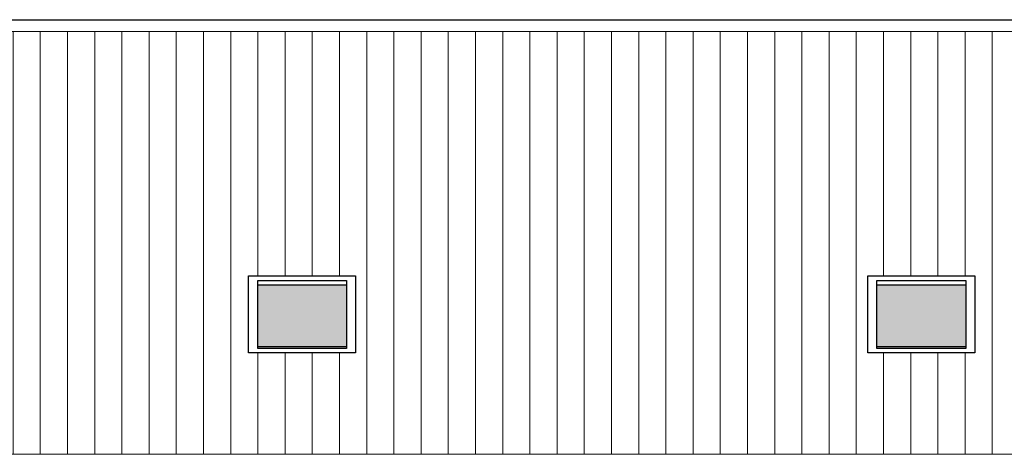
# Model space of a CAD drawing. Extents: x -59835 to 56084, y -767 to 223824.
# Tile 43 of 47: x -2765 to 8095, y 215043 to 219843. Entities that reach past the tile are written whole.
import ezdxf

# ---------------------------------------------------------------- set-up
doc = ezdxf.new("R2010")
doc.units = 0
doc.header["$MEASUREMENT"] = 0
for name, color, linetype in [('27 - DAKEN', 92, 'Continuous'), ('31 - BUITENKOZIJNEN', 7, 'Continuous'), ('31.1 - ARCERING', 7, 'Continuous')]:
    doc.layers.add(name, color=color, linetype=linetype)

msp = doc.modelspace()

# ---------------------------------------------------------------- hatches: boundary and pattern name
at = {"layer": '27 - DAKEN', "linetype": 'Continuous', "lineweight": 13}
h = msp.add_hatch(dxfattribs=at)
h.set_pattern_fill("~A--G'$~", color=253, style=0, pattern_type=0)
h.set_pattern_definition([(90, (-25937.75, 215043), (-300, -1e-05), [])])
h.paths.add_polyline_path([(-25937.75, 215043), (-28609.625, 219685.9375), (-28609.625, 219713), (-24130, 219713), (-24130, 217013), (-25310, 217013), (-25310, 216163), (-24130, 216163), (-24130, 217013), (-24130, 219713), (-21950, 219713), (-21950, 217013), (-23130, 217013), (-23130, 216163), (-21950, 216163), (-21950, 217013), (-21950, 219713), (-15090, 219713), (-15090, 217013), (-16270, 217013), (-16270, 216163), (-15090, 216163), (-15090, 219713), (-5740, 219713), (-5740, 217013), (-6920, 217013), (-6920, 216163), (-5740, 216163), (-5740, 217013), (-5740, 219713), (940, 219713), (940, 217013), (-240, 217013), (-240, 216163), (940, 216163), (940, 217013), (940, 219713), (7770, 219713), (7770, 217013), (6590, 217013), (6590, 216163), (7770, 216163), (7770, 219713), (13890, 219713), (13890, 215043)])
at = {"layer": '31.1 - ARCERING', "linetype": 'Continuous', "lineweight": 5}
for points in [[(-140, 216233), (-140, 216913), (840, 216913), (840, 216233)], [(-140, 216233), (-140, 216913), (840, 216913), (840, 216233)], [(6690, 216233), (6690, 216913), (7670, 216913), (7670, 216233)], [(6690, 216233), (6690, 216913), (7670, 216913), (7670, 216233)]]:
    msp.add_hatch(color=253, dxfattribs=at).paths.add_polyline_path(points)

# ---------------------------------------------------------------- linework, layer by layer
at = {"layer": '27 - DAKEN', "color": 92, "linetype": 'Continuous', "lineweight": 25}
msp.add_lwpolyline([(-28700, 219843), (13890, 219843)], dxfattribs=at)
at = {"layer": '27 - DAKEN', "color": 5, "linetype": 'Continuous', "lineweight": 5}
for points in [[(-28609.625, 219713), (13890, 219713)], [(-25937.75, 215043), (13890, 215043)]]:
    msp.add_lwpolyline(points, dxfattribs=at)
at = {"layer": '31 - BUITENKOZIJNEN', "color": 92, "linetype": 'Continuous', "lineweight": 25}
for points in [[(-240, 216163), (-240, 217013), (940, 217013), (940, 216163)], [(6590, 216163), (6590, 217013), (7770, 217013), (7770, 216163)], [(-140, 216213), (-140, 216963), (840, 216963), (840, 216213)], [(6690, 216213), (6690, 216963), (7670, 216963), (7670, 216213)]]:
    msp.add_lwpolyline(points, close=True, dxfattribs=at)
for points in [[(-140, 216913), (840, 216913)], [(6690, 216913), (7670, 216913)], [(-140, 216233), (840, 216233)], [(6690, 216233), (7670, 216233)]]:
    msp.add_lwpolyline(points, dxfattribs=at)

doc.saveas('drawing.dxf')
